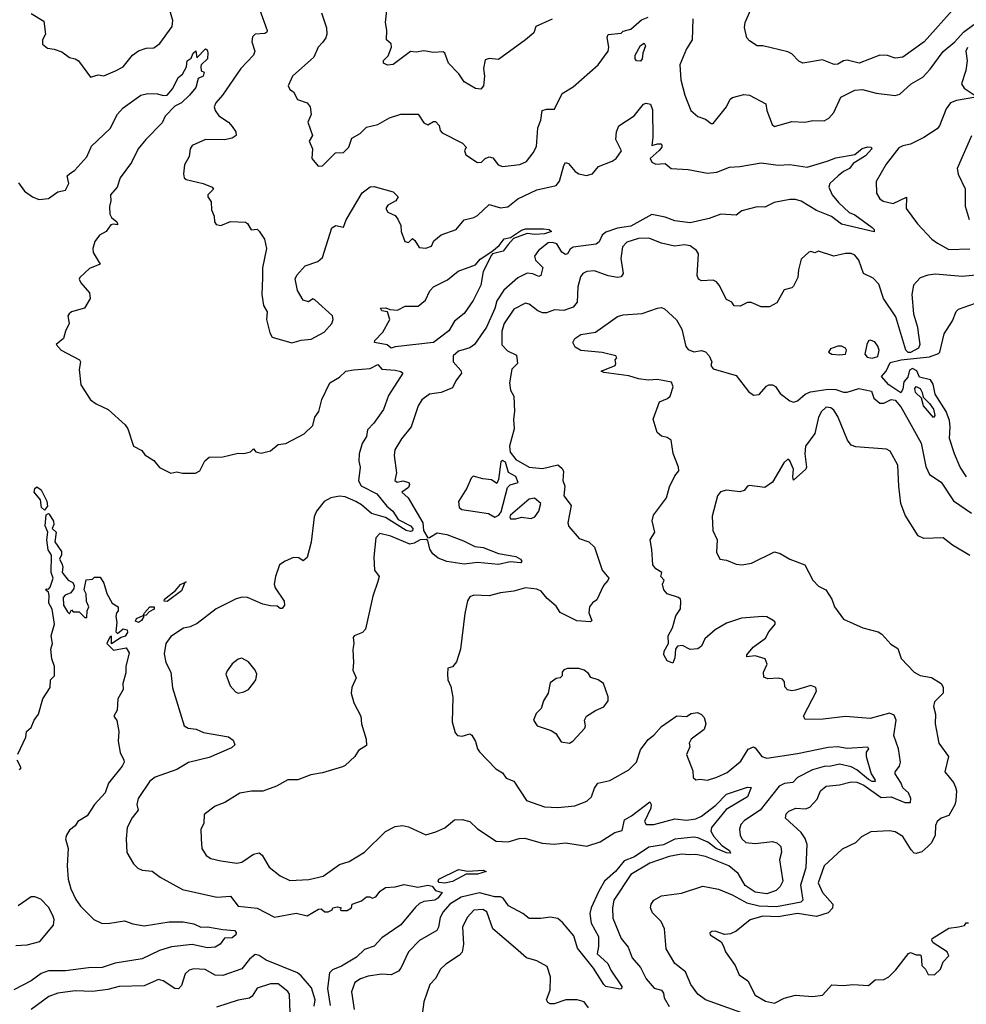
# Model space of a CAD drawing. Extents: x 1268547 to 1425625, y 515768 to 616754.
# Tile 211 of 256: x 1338665 to 1343606, y 544362 to 549500. Entities that reach past the tile are written whole.
import ezdxf

# ---------------------------------------------------------------- set-up
doc = ezdxf.new("R2010")
doc.units = 0

msp = doc.modelspace()

# ---------------------------------------------------------------- linework, layer by layer
at = {"layer": '0CON10XD'}
for points in [[(1338725, 549531.2), (1338791.7, 549491.7), (1338800, 549425), (1338783.8, 549395), (1338785, 549372.5), (1338810.5, 549350.5), (1338845, 549345.8), (1338885, 549331.2), (1338925, 549302.5), (1338955, 549296.2), (1338972.5, 549285), (1339035, 549200), (1339075, 549212.5), (1339105, 549207.5), (1339165, 549232.5), (1339205, 549254), (1339253.3, 549315), (1339285, 549337.8), (1339325, 549351.8), (1339365, 549352.1), (1339397.3, 549375), (1339460.6, 549465), (1339464.7, 549494.7), (1339446.7, 549555)], [(1339917.3, 549555), (1339956.6, 549443.4), (1339955.4, 549434.6), (1339945, 549428.1), (1339895, 549423.3), (1339880, 549410), (1339876.5, 549385), (1339892.9, 549335), (1339886.2, 549315), (1339820, 549245), (1339723.6, 549105), (1339689.5, 549065), (1339680.6, 549045), (1339685.6, 549025), (1339705, 548997.5), (1339755, 548964.4), (1339775, 548942.9), (1339793.3, 548915), (1339794.4, 548895), (1339775, 548880.9), (1339735, 548872.1), (1339635, 548873.8), (1339565, 548842.9), (1339554.5, 548825), (1339550, 548785), (1339525, 548742), (1339519.6, 548695), (1339524.5, 548675), (1339535, 548666.5), (1339623.3, 548645), (1339670, 548625), (1339677.5, 548615), (1339647.5, 548585), (1339647.5, 548575), (1339665, 548550), (1339667, 548507), (1339680, 548475), (1339682.5, 548445), (1339691.7, 548431.7), (1339715, 548426.2), (1339765, 548446.7), (1339843.6, 548443.6), (1339855, 548436.7), (1339873.9, 548403.9), (1339905, 548406.2), (1339915, 548396.7), (1339943.3, 548355), (1339953.8, 548305), (1339932.7, 548205), (1339932.1, 548152.1), (1339928.8, 548065), (1339938.2, 548008.2), (1339957.1, 547975), (1339953.1, 547935), (1339971.4, 547865), (1339983.5, 547843.5), (1340086.5, 547813.5), (1340135, 547828), (1340187, 547833), (1340255, 547868.8), (1340294, 547915), (1340300.8, 547935), (1340298.8, 547955), (1340205, 548037.5), (1340195, 548042.5), (1340173, 548027), (1340145, 548036.2), (1340115.7, 548085.7), (1340102.9, 548147.1), (1340112.7, 548167.3), (1340155.8, 548215), (1340221.4, 548238.6), (1340245, 548259.2), (1340295, 548413.3), (1340315, 548426), (1340355, 548417.5), (1340370, 548455), (1340453.4, 548596.6), (1340495, 548628), (1340515, 548630), (1340545, 548620.8), (1340615, 548600.8), (1340641.2, 548575), (1340628.8, 548555), (1340587.7, 548532.3), (1340576.7, 548515), (1340586.1, 548496.1), (1340625, 548478), (1340638.3, 548458.3), (1340654, 548425), (1340656.2, 548395), (1340675, 548342.5), (1340695, 548337.5), (1340715, 548357.5), (1340728.3, 548348.3), (1340751.2, 548311.2), (1340785, 548306.7), (1340815, 548317.5), (1340827.5, 548345), (1340865, 548376.2), (1340943.3, 548405), (1340985, 548455.6), (1341035, 548466.9), (1341055, 548477.8), (1341115, 548535.6), (1341175, 548518.1), (1341213.2, 548523.2), (1341265, 548564.6), (1341365, 548611.5), (1341465, 548634.5), (1341483, 548657), (1341505, 548738.8), (1341515, 548754), (1341529.3, 548749.3), (1341565, 548708), (1341583.8, 548695), (1341624.2, 548685.8), (1341655, 548696.2), (1341686.4, 548733.6), (1341758.3, 548761.7), (1341778.8, 548775), (1341806.7, 548815), (1341777.5, 548875), (1341781.2, 548915), (1341792.9, 548945), (1341872.7, 548997.3), (1341921.5, 549058.5), (1341935, 549064.2), (1341958.2, 549058.2), (1341968.8, 549028.8), (1341970.9, 548885), (1341965, 548842.5), (1341995, 548852.5), (1342011.7, 548851.7), (1342017.5, 548845), (1342017.5, 548835), (1342003, 548817), (1341956.7, 548775), (1341965, 548756.7), (1341985, 548746.2), (1342035, 548748.8), (1342065, 548723.3), (1342155, 548717.7), (1342255, 548699.5), (1342305, 548704.6), (1342369.5, 548730.5), (1342425, 548733.1), (1342535, 548753.1), (1342625, 548740.2), (1342685, 548744.7), (1342775, 548729.6), (1342879.3, 548760.7), (1342925, 548778.9), (1343025, 548795.8), (1343063.3, 548826.7), (1343092.9, 548837.1), (1343110, 548835), (1343112.5, 548825), (1343080.6, 548789.4), (1343015, 548750), (1342996.9, 548723.1), (1342965, 548708.1), (1342936.8, 548685), (1342893.5, 548645), (1342888.9, 548625), (1342905.7, 548585), (1342939.5, 548545), (1342995, 548493.2), (1343025, 548480.8), (1343114.5, 548415), (1343125.9, 548405), (1343125, 548392.5), (1342955, 548433.5), (1342901.9, 548471.9), (1342825, 548503.2), (1342745, 548552.5), (1342715, 548561.9), (1342685, 548561.9), (1342603.4, 548546.6), (1342555, 548521.4), (1342515, 548522.5), (1342435, 548502.7), (1342405, 548479.5), (1342325.2, 548485.2), (1342265, 548461.8), (1342165, 548438.9), (1342085, 548450.3), (1342035, 548469.3), (1341965, 548482.4), (1341855, 548423), (1341785, 548411.5), (1341725, 548390.4), (1341706.4, 548375), (1341690, 548340), (1341675, 548328.5), (1341555, 548313.3), (1341538.5, 548301.5), (1341525, 548278), (1341515, 548274), (1341495, 548286), (1341469.6, 548329.6), (1341446.9, 548336.9), (1341424.5, 548335), (1341374.1, 548295.9), (1341352.3, 548265), (1341357.6, 548245), (1341396.7, 548206.7), (1341384.7, 548165.3), (1341375, 548159.1), (1341344, 548174), (1341315, 548176.2), (1341265, 548153.1), (1341191.6, 548088.4), (1341156.5, 548033.5), (1341145, 547993.3), (1341101.1, 547895), (1341038.8, 547805), (1341015, 547788), (1340955, 547770.4), (1340927.5, 547745), (1340928.6, 547715), (1340968.4, 547668.4), (1340971.1, 547655), (1340942.3, 547615), (1340925, 547578), (1340865.7, 547554.3), (1340804.5, 547545.5), (1340764, 547516), (1340744.4, 547485), (1340709.2, 547375), (1340657.4, 547312.6), (1340623.8, 547255), (1340620.4, 547225), (1340631.6, 547135), (1340622.7, 547095), (1340635, 547087.2), (1340665, 547093.4), (1340696.5, 547085), (1340700.4, 547075), (1340695, 547058.9), (1340660.8, 547035), (1340693.2, 547005), (1340769.6, 546875), (1340772.9, 546835), (1340795, 546796.7), (1340805, 546797.5)], [(1343548.5, 549565), (1343386.2, 549383.8), (1343275, 549304.5), (1343235, 549299.5), (1343195, 549312.7), (1343155, 549314.5), (1343047.6, 549272.4), (1342985, 549288.2), (1342965, 549284.6), (1342935, 549267.1), (1342916.2, 549266.2), (1342855, 549290), (1342753.4, 549273.4), (1342732.6, 549282.6), (1342695, 549320.8), (1342675, 549332.5), (1342545, 549364), (1342515, 549364), (1342475, 549388.8), (1342461.2, 549405), (1342448.3, 549458.3), (1342452, 549485), (1342480.3, 549549.7)], [(1340240.8, 549535), (1340266.8, 549456.8), (1340269.2, 549425), (1340264, 549405), (1340245, 549380), (1340223.2, 549356.8), (1340200.8, 549305), (1340090, 549205), (1340066.7, 549155), (1340076.1, 549136.1), (1340095, 549122.5), (1340115, 549083.8), (1340166.7, 549065), (1340182, 549045), (1340186.2, 549005), (1340170, 548965), (1340193.3, 548895), (1340176.2, 548865), (1340193.3, 548825), (1340190, 548775), (1340222.5, 548735), (1340245, 548737.5), (1340314.3, 548805.7), (1340355, 548805.8), (1340384, 548835), (1340399.1, 548880.9), (1340442.5, 548905), (1340475, 548938.1), (1340535, 548953.6), (1340595, 548987.5), (1340655, 549007.1), (1340745, 549006), (1340775, 548961.2), (1340795, 548951.2), (1340825, 548969.2), (1340835, 548968.1), (1340855, 548948), (1340860.7, 548920.7), (1340869.8, 548909.8), (1340976.7, 548855), (1340995.9, 548834.1), (1340987.5, 548815), (1340993.3, 548795), (1341055, 548754), (1341075, 548756), (1341095, 548775.8), (1341115, 548784.4), (1341135, 548779.5), (1341163.1, 548743.1), (1341185, 548734.1), (1341275.3, 548744.7), (1341309.9, 548760.1), (1341345.9, 548804.1), (1341362.8, 548837.2), (1341370, 548935), (1341385.4, 548975), (1341392, 549025), (1341415, 549033.1), (1341457.5, 549032.5), (1341497.7, 549115), (1341555, 549149.7), (1341685, 549264.5), (1341736.4, 549335), (1341740, 549355), (1341732, 549408), (1341737, 549423), (1341805, 549430), (1341815, 549440), (1341855, 549450), (1341911.7, 549498.3), (1341945, 549513.3)], [(1341445, 549502.9), (1341359.4, 549465), (1341348.2, 549431.8), (1341305, 549394.7), (1341165, 549292.2), (1341115, 549297.5), (1341095, 549290), (1341086, 549245), (1341091.2, 549205), (1341086.2, 549153.8), (1341073, 549137), (1341045, 549140), (1340985, 549176.2), (1340957.8, 549217.8), (1340902.8, 549272.8), (1340884.3, 549324.3), (1340875, 549331.4), (1340825, 549327.8), (1340775, 549336.9), (1340735, 549329.5), (1340705, 549333.5), (1340615, 549266.2), (1340585, 549262.5), (1340565, 549273.3), (1340565, 549287.5), (1340588.3, 549311.7), (1340605.8, 549355.8), (1340603.6, 549373.6), (1340580, 549395), (1340581.4, 549445), (1340574.3, 549484.3), (1340582.2, 549547.8)], [(1342178.8, 549505), (1342174.6, 549395.4), (1342145, 549348), (1342111.1, 549265), (1342115.8, 549185), (1342136.9, 549105), (1342168.8, 549025), (1342205, 548993.8), (1342245, 548981.2), (1342275, 548958.8), (1342285, 548958.8), (1342354.4, 549045), (1342374.5, 549085), (1342386.8, 549093.2), (1342445, 549108.6), (1342475, 549105.6), (1342560, 549060), (1342565.7, 549025), (1342592.7, 548952.7), (1342605, 548942), (1342695, 548967.8), (1342764.3, 548965.7), (1342805, 548974.3), (1342865, 548972.5), (1342888.8, 548985), (1342915, 549016), (1342951.4, 549095), (1343025, 549131.8), (1343065, 549135.4), (1343135, 549115.7), (1343235, 549104.2), (1343259.7, 549110.3), (1343319.2, 549165), (1343379.5, 549200.5), (1343418, 549242), (1343485, 549333.5), (1343546.3, 549383.7), (1343592.5, 549435), (1343645, 549474.7)], [(1341905, 549282.9), (1341885, 549285.5), (1341878, 549295), (1341877.1, 549315), (1341906.2, 549365), (1341925, 549377.5), (1341932.6, 549362.6), (1341917.3, 549325), (1341914.5, 549295), (1341905, 549282.9)], [(1343612.1, 549355), (1343604.7, 549335.3), (1343610, 549285), (1343604.3, 549235), (1343581.2, 549165), (1343595, 549142.5), (1343647.9, 549107.9)], [(1338658.3, 548648.3), (1338691.2, 548605), (1338732, 548575), (1338765, 548561.4), (1338815, 548566), (1338865, 548602.2), (1338905, 548610), (1338922.2, 548645), (1338912.5, 548685), (1338925.3, 548694.7), (1338953.8, 548715), (1339015.3, 548784.7), (1339040.9, 548839.1), (1339137.7, 548932.3), (1339175, 549006.5), (1339205, 549039.5), (1339297.5, 549105), (1339335, 549113.8), (1339385, 549112.5), (1339415, 549103.3), (1339435, 549106.2), (1339465, 549140), (1339492, 549198), (1339515.7, 549215), (1339535.6, 549254.4), (1339540, 549285), (1339560.5, 549299.5), (1339571.5, 549325), (1339585, 549336.7), (1339590.7, 549300.7), (1339635, 549347.5), (1339643, 549343), (1339647.5, 549327.5), (1339645.8, 549295), (1339613.3, 549265), (1339610, 549255), (1339613.3, 549233.3), (1339627.5, 549225), (1339622.5, 549205), (1339596.7, 549193.3), (1339584.2, 549145), (1339551.4, 549105), (1339509.2, 549065), (1339475, 549049.2), (1339424.5, 548995.5), (1339408.2, 548961.8), (1339323.8, 548875)], [(1343655.6, 549095), (1343555, 549078.2), (1343524.7, 549065.3), (1343501.9, 549035), (1343466.2, 548945), (1343455, 548930), (1343385.3, 548884.7), (1343315, 548850.5), (1343275, 548842.2), (1343255, 548831.4), (1343188.2, 548745), (1343135.5, 548655), (1343137.5, 548595), (1343155, 548565.7), (1343172.2, 548552.2), (1343225, 548541.2), (1343295, 548573.8), (1343292.5, 548515), (1343350.8, 548435), (1343426.9, 548355), (1343455.9, 548334.1), (1343515, 548300.8), (1343625, 548304.3)], [(1343622.5, 548455), (1343601.9, 548525), (1343601.4, 548615), (1343565, 548692.5), (1343560.8, 548725), (1343636, 548895)], [(1339323.8, 548875), (1339283.8, 548825), (1339249.6, 548755), (1339190.4, 548675), (1339173.8, 548625), (1339138.6, 548585), (1339141.9, 548555), (1339134, 548525), (1339136, 548485), (1339145, 548466.7), (1339172.5, 548445), (1339176.7, 548435), (1339175, 548430), (1339155, 548433.3), (1339141.2, 548428.8), (1339115.9, 548394.1), (1339082.5, 548375), (1339057.4, 548342.6), (1339046.7, 548305), (1339048.5, 548285), (1339085.9, 548224.1), (1339029.5, 548200.5), (1338978.8, 548155), (1338976.2, 548145), (1338985, 548126.7), (1339030, 548075), (1339032.5, 548045), (1339003.8, 547995), (1338935, 547975.7), (1338923.3, 547965), (1338916.7, 547955), (1338923.8, 547915), (1338904, 547875), (1338893.9, 547836.1), (1338856.2, 547805), (1338881.1, 547775), (1338978.1, 547725), (1338983.1, 547715), (1338975.6, 547675), (1338984.3, 547595), (1339035, 547515.8), (1339065, 547494.4), (1339126.3, 547466.3), (1339216.1, 547386.1), (1339230.6, 547365), (1339260, 547275), (1339302.5, 547252.5), (1339318.3, 547228.3), (1339365, 547200), (1339395, 547163.3), (1339455, 547132.5), (1339485, 547140), (1339515, 547132.5), (1339583, 547133), (1339605, 547146.2), (1339632.2, 547197.8), (1339655, 547217.6), (1339725, 547218.1), (1339805, 547237.5), (1339835, 547236.2), (1339870, 547245), (1339885, 547260), (1339897.5, 547245), (1339925, 547237.5), (1339975, 547250), (1340015, 547283.8), (1340055, 547288.8), (1340150.7, 547339.3), (1340195, 547382.5), (1340205.2, 547425), (1340227.6, 547455), (1340242.5, 547517.5), (1340284.8, 547605), (1340334, 547635), (1340368.2, 547665), (1340407.8, 547672.2), (1340495, 547679.1), (1340535, 547700.6), (1340556.1, 547676.1), (1340625, 547671.4), (1340654.7, 547664.7), (1340664.4, 547655), (1340591.2, 547538.8), (1340564.5, 547465), (1340513.9, 547395), (1340480.5, 547359.5), (1340475.3, 547325), (1340452.7, 547287.3), (1340436.5, 547235), (1340435.3, 547195.3), (1340442.5, 547165), (1340433.6, 547093.6), (1340447.4, 547067.4), (1340530, 547025), (1340581.5, 546961.5), (1340613.7, 546935), (1340641.2, 546891.2), (1340705, 546858.9), (1340717.7, 546845), (1340715, 546832.7), (1340705, 546828.3), (1340682.5, 546835), (1340575, 546902.5), (1340502.3, 546922.3), (1340448.9, 546968.9), (1340420.3, 546985), (1340365, 547010.3), (1340335, 547014.2), (1340288.8, 547005), (1340254.5, 546985.5), (1340215, 546934.7), (1340201.6, 546905), (1340186, 546774), (1340165, 546693.1), (1340145, 546675.7), (1340122.3, 546692.3), (1340095, 546693.3), (1340050.8, 546675), (1340021.4, 546655), (1340000, 546595), (1339993.1, 546555), (1339998.5, 546535), (1340046, 546465), (1340046.7, 546445), (1340035, 546427.5), (1340025, 546427.5), (1340010, 546440), (1339975, 546440.4), (1339935, 546450.4), (1339853.8, 546483.8), (1339825.8, 546485.8), (1339795, 546478.2), (1339690.6, 546425), (1339591.4, 546348.6), (1339555, 546332.1), (1339520, 546325), (1339455, 546281.1), (1339427.3, 546245), (1339419.8, 546190.2), (1339427.8, 546145), (1339453.6, 546095), (1339463, 546013), (1339524.4, 545814.4), (1339545, 545802), (1339587, 545797), (1339625, 545780.4), (1339755, 545757.1), (1339780.3, 545740.3), (1339788.8, 545715), (1339770.3, 545699.7), (1339655, 545648.8), (1339546.1, 545623.9), (1339485, 545586.2), (1339372.6, 545547.4), (1339345, 545525.8), (1339283.6, 545435), (1339277.3, 545405), (1339284.3, 545375), (1339252.5, 545335), (1339226.7, 545285), (1339220.8, 545225), (1339224.3, 545154.3), (1339259.2, 545095), (1339282.1, 545072.1), (1339305, 545061.9), (1339357.2, 545057.2), (1339398, 545025), (1339515, 544960.6), (1339695, 544920), (1339765, 544926.5), (1339805, 544874.4), (1339905, 544862.8), (1339995.8, 544815.8), (1340107.9, 544837.9), (1340165, 544823.1), (1340225, 544857.5), (1340239.2, 544859.2), (1340257.5, 544845), (1340274.6, 544844.6), (1340296.2, 544855), (1340300, 544865), (1340325, 544870), (1340342.5, 544865), (1340338.8, 544855), (1340345, 544851.4), (1340375, 544852.1), (1340398, 544865), (1340400, 544885), (1340449.1, 544900.9), (1340475, 544922.2), (1340492.9, 544922.9), (1340505, 544916.2), (1340525, 544922.9), (1340547, 544953), (1340575, 544971.2), (1340624.4, 544974.4), (1340672.4, 544987.6), (1340743.7, 544973.7), (1340795, 544983), (1340817.9, 544977.9), (1340835, 544955.6), (1340870, 544945), (1340847.9, 544915), (1340832.5, 544905), (1340775, 544898.2), (1340752.7, 544887.3), (1340730.9, 544869.1), (1340654.2, 544775.8), (1340555, 544708.9), (1340515, 544665.3), (1340465, 544647.9), (1340422.6, 544607.4), (1340345, 544560.8), (1340298.3, 544541.7), (1340283.2, 544526.8), (1340271.7, 544445), (1340285.4, 544355.4)], [(1340605, 547786.4), (1340583.9, 547803.9), (1340516.7, 547815), (1340519.2, 547825), (1340561.5, 547868.5), (1340597.1, 547935), (1340585.7, 547975.7), (1340555, 547981.2), (1340549.2, 547995), (1340576.5, 547996.5), (1340597, 547987), (1340636.5, 547983.5), (1340676.7, 548005), (1340744.7, 548005.3), (1340783.4, 548036.6), (1340806.2, 548085), (1340824.6, 548105), (1340897.9, 548142.1), (1340953.4, 548186.6), (1341045, 548220), (1341069.3, 548250.7), (1341130.3, 548289.7), (1341168.1, 548321.9), (1341193.8, 548356.2), (1341227.5, 548362.5), (1341285, 548401.8), (1341305, 548407.9), (1341398.8, 548408.8), (1341428.8, 548405), (1341441.4, 548395), (1341405, 548382.7), (1341355, 548378.6), (1341315, 548383.3), (1341242.5, 548357.5), (1341215, 548326), (1341188.6, 548291.4), (1341132.9, 548277.1), (1341128.7, 548271.3), (1341084.3, 548185), (1341072, 548115), (1341032, 548035), (1340985, 547966.2), (1340935, 547926.7), (1340905, 547875.8), (1340825.2, 547814.8), (1340625, 547792.2), (1340605, 547786.4)], [(1343675, 548168.8), (1343585, 548160.4), (1343445, 548171), (1343405, 548166.2), (1343365, 548152.2), (1343330.4, 548115), (1343322.3, 548065), (1343331, 547965), (1343351.9, 547895), (1343354.3, 547865.7), (1343364.3, 547805), (1343357.4, 547785), (1343315, 547762.7), (1343303.6, 547763.6), (1343290.1, 547775), (1343238.7, 547948.7), (1343174.8, 548045), (1343149.7, 548119.7), (1343120.6, 548150.6), (1343069.2, 548175), (1343045.7, 548245), (1343025, 548271.1), (1343005, 548280.4), (1342975, 548280.2), (1342915.5, 548265.5), (1342835, 548292.5), (1342815, 548282.5), (1342795, 548290), (1342785, 548286.7), (1342745, 548250), (1342730, 548195), (1342726.2, 548155), (1342705, 548110), (1342695, 548101.2), (1342655, 548090), (1342617.1, 548022.9), (1342578.6, 548001.4), (1342535, 548001.6), (1342483.9, 548023.9), (1342465, 548023.8), (1342425.5, 548004.5), (1342395, 548006.7), (1342382.5, 548025), (1342355, 548040), (1342316.9, 548115), (1342302.3, 548132.3), (1342285, 548141.1), (1342225, 548137.5), (1342208.8, 548145), (1342202.2, 548165), (1342208.5, 548278.5), (1342198, 548295), (1342165, 548320), (1342135, 548324.4), (1342082.4, 548317.6), (1342015, 548332.9), (1341949.5, 548359.5), (1341895, 548357.7), (1341835, 548338.7), (1341811.1, 548315), (1341803.8, 548253.8), (1341815.4, 548175), (1341805, 548158.2), (1341785, 548154.3), (1341737.4, 548162.6), (1341665, 548189.7), (1341625, 548186.2), (1341605, 548174.4), (1341592.9, 548157.1), (1341578.8, 548105), (1341574.5, 548025), (1341555, 547998.9), (1341505, 547982.5), (1341456.1, 547986.1), (1341415, 547970.5), (1341395, 547969.5), (1341370.4, 547980.4), (1341325, 548015.4), (1341305, 548020.5), (1341245, 547990), (1341193.8, 547913.8), (1341182.4, 547875), (1341182.3, 547802.3), (1341211.7, 547771.7), (1341258.9, 547748.9), (1341264, 547705), (1341234.8, 547675.2), (1341222.2, 547605), (1341226.9, 547566.9), (1341244.4, 547534.4), (1341248.5, 547455), (1341243.2, 547415), (1341245.6, 547365), (1341222.1, 547275), (1341225, 547242.5), (1341254.4, 547204.4), (1341325, 547164.3), (1341395, 547157.1), (1341475, 547177.5), (1341495, 547160), (1341503, 547143), (1341501.2, 547095), (1341510, 547065), (1341506, 547015), (1341543.3, 546965), (1341526.5, 546875), (1341532.2, 546855), (1341585, 546792.9), (1341635.6, 546775.6), (1341665, 546746.5), (1341706.4, 546626.4), (1341740, 546585), (1341735, 546572.5), (1341712.3, 546547.7), (1341678.3, 546471.7), (1341655, 546456.7), (1341638.8, 546435), (1341636.7, 546405), (1341652.5, 546365), (1341645, 546357.5), (1341573.6, 546363.6), (1341485.8, 546405.8), (1341465, 546440), (1341418.6, 546478.6), (1341387.1, 546517.1), (1341365, 546528.8), (1341305, 546535.8), (1341245, 546516.9), (1341175, 546508.5), (1341116.5, 546493.5), (1341035, 546496.9), (1341015, 546488), (1341003.1, 546466.9), (1340988.5, 546401.5), (1340966.4, 546215), (1340945, 546148.8), (1340925, 546123.3), (1340900, 546115), (1340897.5, 546085), (1340900, 546055), (1340915, 546020), (1340926, 545965), (1340921.9, 545835), (1340937.5, 545777.5), (1340950, 545765), (1340975, 545761.2), (1341015, 545772.5), (1341025, 545766.7), (1341045, 545733.8), (1341054.5, 545694.5), (1341065, 545678.8), (1341151.3, 545591.3), (1341185, 545568.8), (1341205, 545542), (1341245, 545526), (1341310, 545425), (1341405, 545392), (1341475, 545388.9), (1341562.4, 545397.6), (1341625, 545421.1), (1341649.4, 545445), (1341665, 545490), (1341682.5, 545515), (1341745, 545530), (1341844.4, 545585), (1341885.3, 545624.7), (1341905, 545690), (1341945, 545742.9), (1341975, 545766.5), (1342015, 545811.5), (1342095, 545866.7), (1342145, 545864.3), (1342170.6, 545879.4), (1342204.1, 545884.1), (1342225, 545874), (1342238.7, 545858.7), (1342246.7, 545825), (1342238.6, 545795), (1342170, 545745)], [(1343606.6, 547115), (1343575, 547165.5), (1343544.1, 547235), (1343518.4, 547315), (1343522.8, 547375), (1343518.2, 547408.2), (1343500.5, 547455), (1343444.1, 547545), (1343432.8, 547597.2), (1343420, 547620), (1343361.3, 547635), (1343348, 547668), (1343325, 547679.6), (1343310, 547670), (1343301.2, 547635), (1343279.7, 547610.3), (1343275, 547572.5), (1343265, 547552), (1343201.2, 547595), (1343163, 547637), (1343187.5, 547665), (1343208.3, 547711.7), (1343266.7, 547725), (1343415, 547740.8), (1343461.5, 547758.5), (1343467.8, 547765), (1343490, 547860), (1343535, 547928.8), (1343552.6, 547977.4), (1343565, 547989.4), (1343655, 548019.7)], [(1342748.8, 544938.8), (1342743, 544985), (1342770, 545075), (1342775.9, 545195), (1342765, 545226.9), (1342745, 545258.5), (1342663.1, 545333.1), (1342665.7, 545355), (1342680.8, 545369.2), (1342716.7, 545385), (1342767.4, 545382.6), (1342789.8, 545390.2), (1342827.9, 545432.1), (1342845, 545476), (1342875, 545500.6), (1342945, 545507.1), (1343005, 545522.5), (1343035, 545521.5), (1343072.1, 545505), (1343161.7, 545441.7), (1343215, 545444.3), (1343285, 545415.4), (1343315, 545414.4), (1343317.1, 545435), (1343304, 545465), (1343275, 545491.1), (1343266.9, 545515), (1343234.5, 545565), (1343234.5, 545575.5), (1343257.5, 545605), (1343263.1, 545625), (1343252.9, 545695), (1343228.8, 545765), (1343240, 545845), (1343230.4, 545870.4), (1343205, 545880.4), (1343105, 545852.7), (1342975, 545863.1), (1342859.7, 545850.3), (1342765, 545847.5), (1342756.2, 545865), (1342824.2, 545995), (1342821.2, 546015), (1342795, 546025.6), (1342715, 546001.1), (1342695, 545997.5), (1342673.2, 546003.2), (1342658.3, 546018.3), (1342656.7, 546045), (1342647.7, 546057.7), (1342625, 546063.3), (1342570.5, 546060.5), (1342548.8, 546068.8), (1342547.5, 546095), (1342566.1, 546136.1), (1342556.7, 546165), (1342505, 546180), (1342460, 546175), (1342460, 546185), (1342494, 546225), (1342557.5, 546272.5), (1342575, 546306), (1342608, 546345), (1342608, 546355), (1342598.8, 546365), (1342565, 546382.9), (1342545, 546385.6), (1342433.1, 546376.9), (1342355, 546350.7), (1342295, 546316.7), (1342241.8, 546268.2), (1342225, 546231.4), (1342205, 546216.9), (1342165, 546212.5), (1342125, 546234.2), (1342099.2, 546230.8), (1342089.2, 546215), (1342085, 546170), (1342075, 546142.5), (1342044.1, 546154.1), (1342026.7, 546185), (1342030, 546205), (1342051.2, 546245), (1342050, 546285), (1342073.2, 546326.8), (1342090.9, 546389.1), (1342114, 546425), (1342115.6, 546465), (1342114.4, 546475), (1342104, 546484), (1342045, 546503.5), (1342026.9, 546525), (1342020, 546555), (1342030, 546575), (1342012.5, 546595), (1342017.5, 546615), (1341985, 546633.5), (1341970, 546655), (1341965.5, 546735.5), (1341956, 546785), (1341980, 546825), (1341966.2, 546885), (1341974.2, 546915), (1342041.8, 547005), (1342057.7, 547062.3), (1342085, 547118.8), (1342105.8, 547145), (1342104.3, 547165), (1342076.3, 547236.3), (1342065.7, 547305.7), (1342045, 547318.7), (1342015, 547326.2), (1341992.9, 547345), (1341971.1, 547415), (1342005, 547506.2), (1342047.4, 547522.6), (1342060, 547535), (1342076.4, 547583.6), (1342068.1, 547608.1), (1341995, 547622.3), (1341945, 547619.5), (1341895.6, 547625.6), (1341845, 547641.4), (1341715, 547658.8), (1341700, 547665), (1341773.3, 547695), (1341777.5, 547705), (1341773.3, 547725), (1341782.5, 547735), (1341776.7, 547745), (1341705, 547762.5), (1341595, 547774), (1341565, 547790), (1341552.9, 547815), (1341563.4, 547836.6), (1341595, 547856.9), (1341670.7, 547869.3), (1341785, 547950.5), (1341815, 547960), (1341915, 547966.5), (1341995, 547994.3), (1342015, 547997.5), (1342031.5, 547991.5), (1342093.6, 547933.6), (1342120.8, 547885), (1342142.5, 547795), (1342155, 547778.8), (1342183.6, 547766.4), (1342225, 547773.8), (1342245, 547766), (1342263.3, 547745), (1342277.5, 547715), (1342272.5, 547695), (1342285, 547677.5), (1342405, 547642.9), (1342469.1, 547559.1), (1342495, 547540), (1342525, 547543.1), (1342563.2, 547586.8), (1342575, 547594), (1342595, 547594), (1342611.2, 547585), (1342635, 547548.8), (1342685, 547510), (1342705, 547503.8), (1342725, 547510), (1342765, 547546), (1342792.4, 547557.6), (1342885, 547572.3), (1342925, 547570.6), (1342965, 547556.2), (1342985, 547556.7), (1343045, 547576), (1343110.8, 547560.8), (1343124, 547525), (1343155, 547498), (1343175, 547498), (1343215, 547517.5), (1343235, 547514.3), (1343265, 547478.8), (1343300.4, 547415), (1343370.5, 547290.5), (1343395, 547168), (1343415, 547125.6), (1343475, 547086.7), (1343539.7, 546989.7), (1343634.1, 546924.1)], [(1343115, 547734.3), (1343145, 547742.5), (1343151.4, 547775), (1343145, 547796.7), (1343129.1, 547819.1), (1343105, 547828), (1343095, 547823.3), (1343086.9, 547805), (1343077.1, 547755), (1343088.1, 547738.1), (1343115, 547734.3)], [(1342945, 547750), (1342975, 547754), (1342981.2, 547775), (1342975.7, 547785.7), (1342955, 547796), (1342935, 547796), (1342898.3, 547781.7), (1342887.5, 547765), (1342904.4, 547754.4), (1342945, 547750)], [(1343435, 547424.5), (1343383.1, 547485), (1343372, 547525), (1343340.8, 547555), (1343337.5, 547575), (1343344.6, 547585.4), (1343365.2, 547575), (1343376.6, 547555), (1343380.7, 547530.7), (1343415, 547497.6), (1343435, 547466.5), (1343441.8, 547435), (1343435, 547424.5)], [(1343625, 546703.5), (1343535, 546757.5), (1343485.4, 546795.4), (1343385, 546792.5), (1343355, 546805.8), (1343287.8, 546915), (1343264.5, 546975), (1343253.6, 547065), (1343249.5, 547175), (1343208.2, 547248.2), (1343189.4, 547259.4), (1343030.3, 547270.3), (1343005, 547279), (1342986.3, 547305), (1342935, 547428.5), (1342915, 547461.8), (1342898.6, 547475), (1342875, 547477.8), (1342850.8, 547455), (1342834, 547425), (1342815, 547340.6), (1342766.7, 547275), (1342762.7, 547235), (1342772.9, 547165), (1342769.2, 547155), (1342705, 547097.5), (1342700, 547115), (1342704.5, 547155), (1342685, 547198), (1342675, 547207.1), (1342653.3, 547186.7), (1342595, 547087.1), (1342555, 547058.8), (1342475, 547069.2), (1342463.8, 547065), (1342447.1, 547042.9), (1342424.4, 547035.6), (1342355, 547043.8), (1342323.2, 547036.8), (1342308.1, 547015), (1342280.3, 546909.7), (1342282.7, 546835), (1342306.7, 546785), (1342301.9, 546721.9), (1342320, 546685), (1342355, 546680), (1342405, 546658.9), (1342435, 546654.5), (1342485, 546663.6), (1342605, 546722), (1342635, 546714), (1342685, 546683.8), (1342763.8, 546655), (1342804.5, 546574.5), (1342834.4, 546544.4), (1342873.3, 546525), (1342904.2, 546475), (1342917.5, 546435), (1342965, 546371.2), (1343066.8, 546326.8), (1343145.8, 546305.8), (1343165, 546293.3), (1343211.7, 546241.7), (1343248.1, 546218.1), (1343265.7, 546165.7), (1343334, 546095), (1343365, 546078.1), (1343425, 546067.1), (1343475, 546036.2), (1343486.4, 546016.4), (1343485.6, 545985), (1343439.7, 545940.3), (1343434.4, 545915), (1343445.6, 545875), (1343444.4, 545825), (1343462.7, 545725), (1343513.3, 545655), (1343493.8, 545575), (1343538.8, 545518.8), (1343550.8, 545495), (1343555.3, 545475), (1343551.5, 545425), (1343547, 545403), (1343515, 545347.5), (1343475, 545332.7), (1343454.6, 545315), (1343446, 545295), (1343444.4, 545245), (1343425, 545204), (1343405.8, 545185), (1343375, 545158.1), (1343345, 545148.8), (1343335, 545151.2), (1343317.9, 545167.9), (1343275, 545238), (1343235, 545262), (1343205, 545267.5), (1343108.8, 545261.2), (1343060, 545235), (1343028, 545205), (1342958.6, 545171.4), (1342864.6, 545085), (1342832.7, 544995), (1342855.2, 544945.2), (1342909.6, 544885), (1342907.1, 544862.9), (1342885, 544838.5), (1342825, 544819.2), (1342725, 544834.8), (1342625, 544817.7), (1342545, 544821), (1342477.5, 544802.5), (1342405, 544743.6), (1342375, 544729.5), (1342345, 544725.6), (1342295, 544744), (1342278.3, 544741.7), (1342267.5, 544735), (1342270, 544725), (1342326.9, 544686.9), (1342339.4, 544665), (1342350, 544635), (1342399.4, 544565), (1342421.4, 544515), (1342465.4, 544485), (1342505, 544408.6), (1342558.9, 544378.9), (1342605, 544368.5), (1342656.2, 544393.8), (1342715, 544409.2), (1342805, 544402.5), (1342855, 544408.6), (1342905, 544464), (1342965, 544460), (1343014.6, 544465.4), (1343095, 544459.2), (1343130.5, 544489.5), (1343175, 544491.4), (1343201.2, 544505), (1343238.8, 544541.2), (1343305, 544627.5), (1343315, 544632.5), (1343345, 544620), (1343365, 544620), (1343370, 544615), (1343373.8, 544565), (1343392.5, 544545), (1343407, 544517), (1343440, 544515), (1343472.5, 544545), (1343486.4, 544583.6), (1343516, 544615), (1343506.2, 544635), (1343432.9, 544682.9), (1343426.2, 544695), (1343428.8, 544705), (1343515, 544758.8), (1343565, 544766.7), (1343596.7, 544773.3), (1343605, 544787.5), (1343617, 544787)], [(1341145, 546904.3), (1341165.6, 546914.4), (1341178, 546932), (1341211, 547059), (1341225, 547072.5), (1341267.5, 547085), (1341255, 547116.2), (1341216.9, 547136.9), (1341201.2, 547191.2), (1341185, 547200), (1341176.7, 547193.3), (1341165, 547100), (1341155, 547079.2), (1341128.2, 547098.2), (1341083.1, 547103.1), (1341032.8, 547117.2), (1341022, 547108), (1340998.4, 547055), (1340955.7, 546985), (1340959.6, 546955), (1340973.2, 546943.2), (1341113, 546923), (1341145, 546904.3)], [(1338795, 546941.1), (1338779.3, 546955), (1338773.9, 546995), (1338740.8, 547035), (1338745, 547054), (1338755, 547062.5), (1338776.9, 547046.9), (1338807.4, 546987.4), (1338809.6, 546960.4), (1338795, 546941.1)], [(1341255, 546894.2), (1341285, 546904.2), (1341335, 546897.5), (1341355, 546906), (1341375.6, 546935), (1341385.7, 546975.7), (1341353.3, 547003.3), (1341325, 546997.1), (1341227.5, 546915), (1341223.3, 546905), (1341227.5, 546895), (1341255, 546894.2)], [(1338655, 545667.5), (1338697.5, 545755), (1338701.2, 545785), (1338725, 545806.7), (1338741.2, 545845), (1338763.3, 545875), (1338786.2, 545955), (1338824, 546015), (1338826.7, 546055), (1338846.7, 546075), (1338846.7, 546125), (1338833.9, 546163.9), (1338827.5, 546215), (1338836, 546245), (1338829.2, 546285), (1338846.9, 546345), (1338834.1, 546424.1), (1338816.7, 546455), (1338820, 546495), (1338815, 546512.5), (1338800, 546525), (1338805, 546530), (1338815, 546527.5), (1338825, 546538), (1338840.4, 546585), (1338829.6, 546615), (1338831.5, 546705), (1338813.1, 546733.1), (1338807.5, 546785), (1338812.7, 546825), (1338797.9, 546857.9), (1338804.1, 546915.9), (1338815, 546923.3), (1338819.7, 546919.7), (1338842.6, 546882.6), (1338843.9, 546866.1), (1338834, 546845), (1338855.8, 546825), (1338849.6, 546775), (1338883.3, 546725), (1338883.2, 546706.8), (1338872.7, 546685), (1338885, 546661.2), (1338890.8, 546645), (1338886.2, 546615), (1338917.5, 546575), (1338943, 546563), (1338950, 546545), (1338948.3, 546531.7), (1338931.7, 546508.3), (1338903.4, 546496.6), (1338892.5, 546485), (1338893.8, 546445), (1338915, 546410), (1338925, 546400), (1338935, 546420), (1338945, 546410), (1338975, 546410), (1339005, 546380), (1339015, 546380), (1339017.5, 546415), (1339026.7, 546435), (1339013.6, 546463.6), (1339013, 546503), (1339002.5, 546525), (1339013, 546577), (1339045, 546580), (1339055, 546590), (1339085, 546590), (1339105, 546560), (1339120, 546505), (1339147.5, 546455), (1339180, 546435), (1339180, 546415), (1339170, 546405), (1339167.5, 546385), (1339172.5, 546355), (1339167.5, 546305), (1339175, 546297.5), (1339205, 546321.4), (1339226.7, 546315), (1339228.7, 546301.3), (1339215, 546282.5), (1339195, 546276.2), (1339145, 546242.5), (1339145, 546282.5), (1339135, 546277.5), (1339120.8, 546245), (1339155, 546210), (1339221.7, 546221.7), (1339236.1, 546196.1), (1339218.8, 546125), (1339219.3, 546090.7), (1339203.9, 546036.1), (1339205.8, 546005), (1339178, 545955), (1339173.8, 545896.2), (1339157.5, 545865), (1339172.3, 545842.3), (1339183.1, 545785), (1339179.1, 545735), (1339189.2, 545675), (1339209.2, 545635)], [(1340805, 546797.5), (1340845, 546822.4), (1340895, 546813.6), (1340981.1, 546781.1), (1341040.4, 546750.4), (1341085, 546746.1), (1341164.3, 546714.3), (1341255, 546698), (1341280, 546685), (1341286.3, 546675), (1341281.2, 546665), (1341225, 546671.5), (1341165, 546656.7), (1341055, 546667.5), (1340985, 546658.4), (1340895, 546671.8), (1340849.7, 546689.7), (1340821.8, 546711.8), (1340806.8, 546736.8), (1340795, 546782.5), (1340787.2, 546787.2), (1340755, 546785.7), (1340725, 546767.5), (1340702.3, 546762.3), (1340602.5, 546805), (1340545, 546819.1), (1340524.8, 546795.2), (1340513.4, 546695), (1340517.3, 546627.3), (1340542.5, 546595), (1340535, 546568.8), (1340508.9, 546491.1), (1340470.2, 546319.8), (1340455, 546301.1), (1340411.2, 546285), (1340406, 546275), (1340410, 546245), (1340403.9, 546213.9), (1340408, 546145), (1340403.8, 546105), (1340421.2, 546065), (1340398.8, 546015), (1340396.2, 545985), (1340408.8, 545935), (1340446, 545865), (1340450, 545825), (1340474.3, 545745), (1340475, 545712.5), (1340434.1, 545685.9), (1340413.8, 545655), (1340365, 545608), (1340349.7, 545600.3), (1340245, 545568.9), (1340185, 545559.2), (1340116.6, 545533.4), (1340065, 545532.9), (1340005, 545500.8), (1339935, 545473.1), (1339875, 545474.2), (1339815, 545462.9), (1339735.6, 545414.4), (1339685, 545396.2), (1339628.6, 545351.4), (1339627.1, 545305), (1339610.5, 545275), (1339612.1, 545225), (1339615.6, 545175), (1339637.9, 545137.9), (1339663.3, 545123.3), (1339715, 545110), (1339798, 545098), (1339825, 545103.6), (1339886.2, 545145), (1339915, 545152.9), (1339930.6, 545140.6), (1339967.1, 545077.1), (1340025, 545031.4), (1340075, 545008.1), (1340175, 545013.3), (1340248.8, 545031.2), (1340335, 545090.6), (1340385, 545107.1), (1340464.6, 545155.4), (1340575, 545264.2), (1340625, 545290), (1340664.2, 545294.2), (1340695, 545287.5), (1340785, 545246.7), (1340837.7, 545262.3), (1340885, 545282), (1340935, 545323.8), (1340975, 545326.9), (1341015, 545315.6), (1341055, 545278.1), (1341153.1, 545213.1), (1341215, 545208.9), (1341272.6, 545227.4), (1341301.8, 545228.2), (1341391.9, 545201.9), (1341455, 545197.5), (1341515, 545204.7), (1341625, 545187.1), (1341695, 545210.4), (1341771.1, 545258.9), (1341810.5, 545269.5), (1341821.8, 545325), (1341859.6, 545345), (1341955, 545418), (1341962.2, 545405), (1341959.3, 545385), (1341926.4, 545316.4), (1341935, 545300), (1341975, 545300.3), (1342085, 545330.2), (1342145, 545322.9), (1342195, 545329), (1342225, 545342.9), (1342299.5, 545400.5), (1342355, 545459.1), (1342465, 545494.2), (1342483, 545493), (1342464.6, 545445), (1342352.5, 545377.5), (1342275.6, 545285), (1342272.9, 545265), (1342288.2, 545238.2), (1342330.5, 545190.5), (1342370.4, 545165), (1342375, 545150.8), (1342355, 545152.2), (1342301.2, 545175), (1342257.5, 545207.5), (1342205, 545230.4), (1342183.5, 545233.5), (1342085, 545223.9), (1342025, 545194.1), (1341949.1, 545180.9), (1341875, 545130.6), (1341819.9, 545110.1), (1341775.5, 545054.5), (1341717.3, 545005), (1341688.4, 544951.6), (1341647.9, 544865), (1341641.6, 544835), (1341647.7, 544785), (1341685.8, 544715), (1341687.3, 544662.7), (1341680, 544625), (1341735, 544574.3), (1341750.3, 544540.3), (1341807.8, 544455), (1341806.9, 544443.1), (1341798.6, 544441.4), (1341725.5, 544455.5), (1341715, 544464.4), (1341659.6, 544549.6), (1341576.7, 544655), (1341558.4, 544718.4), (1341499.3, 544789.3), (1341475, 544809), (1341435, 544816.5), (1341385, 544809.1), (1341325, 544809.1), (1341291.8, 544835), (1341217.5, 544875), (1341188.4, 544915), (1341175, 544922.4), (1341145, 544923.1), (1341065, 544942.9), (1340969.1, 544920.9), (1340910.2, 544885), (1340875.9, 544845), (1340860.3, 544815), (1340852.1, 544765), (1340843, 544747), (1340751.4, 544695), (1340694.2, 544635), (1340655, 544551.2), (1340642, 544535), (1340605, 544515.6), (1340555, 544519.3), (1340485, 544509.2), (1340444, 544495), (1340414.3, 544475.7), (1340396.4, 544426.4), (1340410.6, 544335)], [(1339435, 546463.3), (1339418.8, 546465), (1339422, 546475), (1339478.5, 546521.5), (1339505, 546551.8), (1339527.1, 546562.8), (1339535, 546566.7), (1339527.1, 546562.8), (1339510.5, 546519.5), (1339435, 546463.3)], [(1339285, 546354.5), (1339270.3, 546360.3), (1339275.8, 546375), (1339310, 546390), (1339316.2, 546405), (1339344.6, 546435.4), (1339368, 546435), (1339367, 546423), (1339340.3, 546409.7), (1339325, 546392), (1339310, 546390), (1339312.5, 546385), (1339300.6, 546365), (1339285, 546354.5)], [(1339805, 545986.2), (1339835, 545992.9), (1339860, 546005), (1339885, 546036.7), (1339897.5, 546055), (1339902.5, 546085), (1339895, 546106.2), (1339859.7, 546149.7), (1339825, 546168.8), (1339805, 546163.3), (1339775, 546138.8), (1339747.7, 546102.3), (1339742, 546085), (1339764.1, 546024.1), (1339792.3, 545992.3), (1339805, 545986.2)], [(1341535, 545724.2), (1341552.5, 545735), (1341615, 545802.5), (1341618.8, 545815), (1341613.3, 545845), (1341623.3, 545865), (1341670, 545895), (1341715, 545914.3), (1341736.2, 545945), (1341736.4, 545966.4), (1341712, 546035), (1341685, 546054.4), (1341646.4, 546066.4), (1341635, 546087.5), (1341612.5, 546105), (1341583.6, 546113.6), (1341525, 546113.3), (1341505, 546106.7), (1341497.5, 546095), (1341496.7, 546075), (1341486.7, 546065), (1341465, 546061.2), (1341435, 546040), (1341423.9, 545986.1), (1341400, 545945), (1341386.7, 545905), (1341360.6, 545879.4), (1341346.7, 545845), (1341366.7, 545815), (1341439.7, 545789.7), (1341463.3, 545775), (1341491.7, 545731.7), (1341535, 545724.2)], [(1342170, 545745), (1342160, 545725), (1342162.5, 545705), (1342145.7, 545665), (1342179.7, 545579.7), (1342180, 545545), (1342193.8, 545533.8), (1342215, 545537.1), (1342255, 545531.5), (1342305, 545546.2), (1342358.5, 545571.5), (1342429, 545631), (1342466.9, 545693.1), (1342495, 545705.7), (1342505, 545700.8), (1342539.1, 545655), (1342565, 545646.9), (1342725, 545669.7), (1342885, 545703.7), (1342935, 545706.7), (1342985, 545698.5), (1343090, 545705), (1343096.5, 545695), (1343083, 545677), (1343083.1, 545655), (1343109.7, 545565), (1343129.6, 545535), (1343130, 545525), (1343115, 545524.9), (1343095, 545534.3), (1343035.4, 545585.4), (1343005, 545600.6), (1342945.1, 545614.9), (1342900, 545605), (1342865, 545603.1), (1342804.1, 545585), (1342725.3, 545545), (1342701, 545519), (1342656.7, 545513.3), (1342629.6, 545500.4), (1342530, 545375), (1342448.5, 545321.5), (1342429.9, 545300.1), (1342422.5, 545275), (1342425.2, 545245.2), (1342435.4, 545225), (1342455, 545206.7), (1342505, 545201.7), (1342595, 545211.4), (1342618.1, 545205), (1342638.5, 545185), (1342642.3, 545155), (1342630.4, 545115), (1342648, 545005), (1342634.3, 544975.7), (1342614.2, 544955.8), (1342565, 544937.4), (1342505, 544947.5), (1342452, 544982), (1342415, 545043.6), (1342366.1, 545085), (1342245, 545133.3), (1342195, 545142.7), (1342162.1, 545142.1), (1342120, 545145), (1342055, 545132.5), (1341955, 545097.7), (1341855, 545039.3), (1341767.1, 544905), (1341759.5, 544865), (1341761.4, 544811.4), (1341805.6, 544705), (1341840.7, 544660.7), (1341862.5, 544605), (1341905, 544553.3), (1341935, 544494.5), (1341976.2, 544446.2), (1342015.8, 544435), (1342025, 544420), (1342028.9, 544395), (1342055, 544349.6)], [(1339209.2, 545635), (1339210.8, 545625), (1339200.8, 545605), (1339129.2, 545515), (1339111.4, 545465), (1339056.5, 545405), (1339018.1, 545345), (1338969.2, 545315), (1338955, 545293.8), (1338925, 545270), (1338909.2, 545245), (1338904.4, 545225), (1338917.5, 545175), (1338913.3, 545085), (1338918.8, 545015), (1338932.5, 544965), (1338958.3, 544908.3), (1338983.4, 544873.4), (1339052, 544805), (1339095, 544784.2), (1339135, 544784.3), (1339213, 544797), (1339255, 544781.9), (1339315, 544770.5), (1339445, 544791.8), (1339518.3, 544791.7), (1339575, 544782.5), (1339610, 544765), (1339645, 544766), (1339725, 544752.4), (1339786.7, 544746.7), (1339796.1, 544736.1), (1339793.1, 544725), (1339775, 544708.5), (1339735, 544706.2), (1339712.5, 544675), (1339685, 544660), (1339645, 544657.1), (1339565, 544673.8), (1339458.5, 544661.5), (1339395, 544643.2), (1339305, 544599.7), (1339164.1, 544575.9), (1339095, 544553.9), (1339025, 544552.2), (1338905, 544536.6), (1338815, 544536.8), (1338777.3, 544522.7), (1338725, 544483.6), (1338635, 544436.7)], [(1338663.9, 545586.1), (1338673.3, 545595), (1338652.5, 545635)], [(1340885, 544994.4), (1340855, 544997.5), (1340849.2, 545005), (1340853.1, 545015), (1340955, 545064.4), (1341005, 545057.3), (1341085, 545062.5), (1341100, 545055), (1341055, 545040.5), (1340995, 545040), (1340925, 545002.5), (1340885, 544994.4)], [(1342429.6, 544319.6), (1342244.8, 544384.8), (1342205.7, 544415), (1342168.1, 544465), (1342141.3, 544531.3), (1342084.6, 544574.6), (1342040.5, 544650.5), (1342031.4, 544755), (1342014.3, 544794.3), (1341968.7, 544838.7), (1341957.1, 544865), (1341960.8, 544885), (1341975, 544905.7), (1342015, 544927.8), (1342119.1, 544940.9), (1342230.9, 544979.1), (1342312.1, 544962.1), (1342385, 544933.8), (1342460.5, 544890.5), (1342525, 544876.4), (1342615, 544872.4), (1342743.9, 544896.1), (1342755, 544907.5), (1342748.8, 544938.8)], [(1338645, 544668.6), (1338705, 544671.3), (1338771, 544689), (1338842.2, 544775), (1338844.8, 544805), (1338838.5, 544825), (1338815, 544868.4), (1338775, 544910.2), (1338745, 544922.9), (1338725, 544922.9), (1338658, 544875)], [(1341633.7, 544343.7), (1341611.2, 544375), (1341575, 544384.5), (1341515.4, 544385.4), (1341455, 544364.7), (1341435, 544364.6), (1341421.6, 544371.6), (1341414.5, 544385), (1341434.7, 544435), (1341436.8, 544505), (1341419.1, 544559.1), (1341365, 544588.6), (1341310, 544605), (1341253.9, 544653.9), (1341135.5, 544755.5), (1341103.1, 544845), (1341083.4, 544856.6), (1341035, 544852.7), (1341000.6, 544815), (1340976.4, 544765), (1340982.5, 544675), (1340975, 544634.3), (1340961.5, 544618.5), (1340888.8, 544571.2), (1340861.2, 544545), (1340835, 544495.6), (1340806.8, 544465), (1340775.4, 544375), (1340758.2, 544245)], [(1340202.2, 544352.2), (1340207, 544385), (1340187.7, 544447.7), (1340135, 544510.5), (1340115, 544525.6), (1339951.7, 544591.7), (1339915, 544617.3), (1339895, 544622.1), (1339865, 544597.3), (1339825, 544547.6), (1339725, 544512), (1339685, 544513.3), (1339634, 544544), (1339575, 544546.9), (1339549.5, 544540.5), (1339529.1, 544520.9), (1339510.7, 544459.3), (1339495, 544442.9), (1339475, 544444.7), (1339415, 544483.8), (1339389.2, 544490.8), (1339315, 544457.6), (1339185, 544454.6), (1339125, 544438.2), (1339045, 544428), (1338955, 544432.1), (1338865, 544419.1), (1338817.7, 544402.3), (1338725.6, 544335)], [(1340077.3, 544315), (1340073.6, 544415), (1340065, 544428.9), (1340015, 544467.8), (1339975, 544468.5), (1339905, 544445.5), (1339879.1, 544405), (1339865, 544393.6), (1339805, 544382.9), (1339692.3, 544347.7)]]:
    msp.add_lwpolyline(points, dxfattribs=at)

doc.saveas('drawing.dxf')
